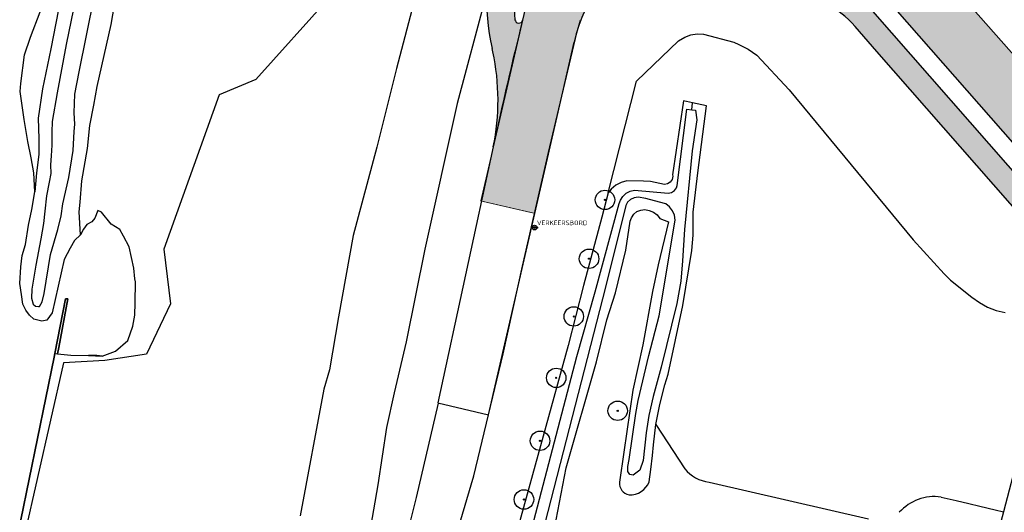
# Model space of a CAD drawing. Header units: metres. Extents: x 102000 to 105000, y 414600 to 420766.
# Tile 48 of 256: x 102816 to 102943, y 416684 to 416747. Entities that reach past the tile are written whole.
import ezdxf

# ---------------------------------------------------------------- set-up
doc = ezdxf.new("R2010")
doc.units = ezdxf.units.M
doc.layers.get('0').update_dxf_attribs({"color": 8})
doc.layers.add('00-Ontwerp DKIV', color=8, linetype='Continuous', lineweight=0)
doc.styles.add('NLCS-ISO', font='NLCS-ISO.ttf')

msp = doc.modelspace()

# ---------------------------------------------------------------- hatches: boundary and pattern name
at = {"ltscale": 0.1}
h = msp.add_hatch(color=256, dxfattribs=at)
edge = h.paths.add_edge_path()
edge.add_arc((102891.502, 416723.822), 0.075, 0, 360)
h = msp.add_hatch(color=256, dxfattribs=at)
edge = h.paths.add_edge_path()
edge.add_arc((102889.455, 416716.246), 0.075, 0, 360)
h = msp.add_hatch(color=256, dxfattribs=at)
edge = h.paths.add_edge_path()
edge.add_arc((102887.49, 416708.812), 0.075, 0, 360)
h = msp.add_hatch(color=256, dxfattribs=at)
edge = h.paths.add_edge_path()
edge.add_arc((102885.238, 416700.909), 0.075, 0, 360)
h = msp.add_hatch(color=256, dxfattribs=at)
edge = h.paths.add_edge_path()
edge.add_arc((102893.139, 416696.671), 0.075, 0, 360)
h = msp.add_hatch(color=256, dxfattribs=at)
edge = h.paths.add_edge_path()
edge.add_arc((102883.154, 416692.804), 0.075, 0, 360)
h = msp.add_hatch(color=256, dxfattribs=at)
edge = h.paths.add_edge_path()
edge.add_arc((102881.084, 416685.244), 0.075, 0, 360)
at = {"layer": '00-Ontwerp DKIV', "transparency": 33554623}
h = msp.add_hatch(color=256, dxfattribs=at)
h.dxf.hatch_style = 1
edge = h.paths.add_edge_path()
edge.add_line((102886.898878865, 416781.553969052), (102904.8372260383, 416850.6371436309))
edge.add_line((102904.8372260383, 416850.6371436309), (102928.1882489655, 416939.1485915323))
edge.add_line((102928.1882489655, 416939.1485915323), (102953.559291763, 417035.8589529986))
edge.add_line((102953.559291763, 417035.8589529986), (102978.8715871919, 417132.5926626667))
edge.add_line((102978.8715871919, 417132.5926626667), (103004.2185386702, 417229.3225914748))
edge.add_line((103004.2185386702, 417229.3225914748), (103029.5324130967, 417326.0664990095))
edge.add_line((103029.5324130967, 417326.0664990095), (103055.6765003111, 417425.9534003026))
edge.add_line((103055.6765003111, 417425.9534003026), (103080.1687211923, 417519.5579864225))
edge.add_line((103080.1687211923, 417519.5579864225), (103105.5634584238, 417616.3363683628))
edge.add_line((103105.5634584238, 417616.3363683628), (103130.8386591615, 417713.0106111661))
edge.add_line((103130.8386591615, 417713.0106111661), (103156.0426636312, 417809.797978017))
edge.add_line((103156.0426636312, 417809.797978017), (103181.4879778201, 417906.511612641))
edge.add_line((103181.4879778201, 417906.511612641), (103206.3788686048, 418001.7165730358))
edge.add_arc((103225.6921204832, 417996.4181123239), 20.02686655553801, 148.2907491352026, 164.6587368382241, ccw=False)
edge.add_arc((103191.64122452, 418017.4582294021), 19.99999999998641, 328.2852425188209, 344.895638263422)
edge.add_line((103210.9502804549, 418012.2466692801), (103219.0200194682, 418043.1025503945))
edge.add_arc((103199.6840406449, 418048.2063847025), 19.9982299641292, 345.2137160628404, 362.3340081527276)
edge.add_arc((103239.6510389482, 418049.8324603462), 20.00183358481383, 165.3297082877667, 182.3256327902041, ccw=False)
edge.add_line((103220.3012811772, 418054.8980522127), (103232.1197067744, 418100.0408471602))
edge.add_line((103232.1197067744, 418100.0408471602), (103242.557587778, 418140.060732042))
edge.add_line((103242.557587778, 418140.060732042), (103250.1617513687, 418168.9670918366))
edge.add_line((103250.1617513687, 418168.9670918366), (103293.8845203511, 418334.4644688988))
edge.add_line((103293.8845203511, 418334.4644688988), (103297.1714545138, 418351.0962431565))
edge.add_arc((103267.4954396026, 418356.9611079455), 30.2499999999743, 348.8207063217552, 407.055072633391)
edge.add_arc((103314.5047993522, 418407.469722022), 38.74999999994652, 204.5182832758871, 227.055072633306, ccw=False)
edge.add_arc((103314.5047993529, 418407.4697220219), 38.75000000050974, 197.2059602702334, 204.518283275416, ccw=False)
edge.add_arc((103314.5047993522, 418407.469722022), 38.74999999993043, 192.7690494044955, 197.2059602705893, ccw=False)
edge.add_arc((103314.5047993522, 418407.4697220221), 38.74999999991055, 184.7464496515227, 192.7690494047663, ccw=False)
edge.add_arc((103314.5047993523, 418407.469722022), 38.75000000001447, 114.5177932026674, 184.7464496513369, ccw=False)
edge.add_arc((103280.4789958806, 418441.3259577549), 17.99999999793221, 4.460114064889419, 5.304683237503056)
edge.add_arc((103280.4789958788, 418441.3259577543), 17.99999999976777, 5.304683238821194, 11.54557780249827)
edge.add_line((103298.1147802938, 418444.9286106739), (103297.8872405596, 418446.0424680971))
edge.add_line((103297.8872405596, 418446.0424680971), (103297.836137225, 418446.2926302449))
edge.add_arc((103314.5047993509, 418407.4697220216), 42.2499999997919, 113.2363245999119, 115.0728297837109)
edge.add_arc((103295.7529792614, 418447.5500381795), 2.000000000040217, 194.9859521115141, 295.07282978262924, ccw=False)
edge.add_line((103293.8210007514, 418447.0328737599), (103291.8958729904, 418454.2246010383))
edge.add_line((103291.8958729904, 418454.2246010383), (103288.5149105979, 418453.3195633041))
edge.add_line((103288.5149105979, 418453.3195633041), (103290.9641595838, 418444.1698688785))
edge.add_arc((103289.0321810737, 418443.652704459), 2.000000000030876, -54.85466768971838, 14.985952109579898, ccw=False)
edge.add_arc((103314.5047993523, 418407.4697220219), 42.25000000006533, 125.1453323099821, 186.053168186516)
edge.add_arc((103314.5047993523, 418407.469722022), 42.24999999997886, 186.0531681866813, 192.9535207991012)
edge.add_arc((103314.5047993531, 418407.4697220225), 42.2500000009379, 192.9535207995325, 197.0227153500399)
edge.add_arc((103314.5047993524, 418407.469722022), 42.25000000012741, 197.0227153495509, 203.2367970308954)
edge.add_arc((103314.5047993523, 418407.469722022), 42.24999999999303, 203.2367970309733, 227.0550726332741)
edge.add_arc((103267.4954396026, 418356.9611079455), 26.75000000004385, -11.179293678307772, 47.055072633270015, ccw=False)
edge.add_line((103293.7378660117, 418351.7748225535), (103290.450931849, 418335.1430482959))
edge.add_line((103290.450931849, 418335.1430482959), (103246.7772206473, 418169.8493640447))
edge.add_line((103246.7772206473, 418169.8493640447), (103239.1728758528, 418140.9516445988))
edge.add_line((103239.1728758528, 418140.9516445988), (103239.1708841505, 418140.944043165))
edge.add_line((103239.1708841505, 418140.944043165), (103228.733003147, 418100.9241582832))
edge.add_line((103228.733003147, 418100.9241582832), (103216.9152725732, 418055.7840207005))
edge.add_arc((103236.2650929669, 418050.7188155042), 20.00179624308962, 165.330825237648, 182.3256407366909)
edge.add_arc((103196.2981320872, 418049.092738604), 19.99822996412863, -14.786283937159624, 2.3340081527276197, ccw=False)
edge.add_line((103215.6341109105, 418043.988904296), (103207.6017382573, 418013.2756404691))
edge.add_arc((103188.2547896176, 418018.3447210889), 19.99999999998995, 328.2852425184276, 345.3180014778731, ccw=False)
edge.add_arc((103222.2818191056, 417997.3170901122), 20.00000000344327, 148.2852424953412, 164.676265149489)
edge.add_line((103202.9928585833, 418002.6025420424), (103178.1024791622, 417907.3995350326))
edge.add_line((103178.1024791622, 417907.3995350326), (103152.6567316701, 417810.6842534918))
edge.add_line((103152.6567316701, 417810.6842534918), (103127.4516154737, 417713.8926174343))
edge.add_line((103127.4516154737, 417713.8926174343), (103102.1772761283, 417617.2216759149))
edge.add_line((103102.1772761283, 417617.2216759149), (103076.7833304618, 417520.4463160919))
edge.add_line((103076.7833304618, 417520.4463160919), (103052.2904913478, 417426.8393705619))
edge.add_line((103052.2904913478, 417426.8393705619), (103026.1464710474, 417326.952724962))
edge.add_line((103026.1464710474, 417326.952724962), (103000.8325316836, 417230.2085692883))
edge.add_line((103000.8325316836, 417230.2085692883), (102975.4858952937, 417133.4798438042))
edge.add_line((102975.4858952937, 417133.4798438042), (102950.1732941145, 417036.7449665))
edge.add_line((102950.1732941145, 417036.7449665), (102924.8035167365, 416940.0394313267))
edge.add_line((102924.8035167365, 416940.0394313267), (102901.6207644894, 416852.182720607))
edge.add_line((102901.6207644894, 416852.182720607), (102877.3339932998, 416758.8099498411))
edge.add_arc((102909.7442984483, 416750.3351566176), 33.50000000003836, 165.3461414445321, 192.0759099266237)
edge.add_line((102876.9856104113, 416743.3267075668), (102877.0845079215, 416742.8644437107))
edge.add_arc((102848.3638739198, 416736.6536477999), 29.38449937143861, -11.76076000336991, 12.202239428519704, ccw=False)
edge.add_line((102877.1315107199, 416730.664334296), (102880.9103880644, 416746.9647080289))
edge.add_arc((102880.4242582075, 416747.0816599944), 0.4999999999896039, 186.3319189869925, 346.472977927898, ccw=False)
edge.add_arc((102909.7442984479, 416750.3351566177), 29.9999999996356, 165.3461414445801, 186.3319189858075, ccw=False)
edge.add_line((102880.7201445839, 416757.9245236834), (102883.4836632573, 416768.4930981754))
edge.add_arc((102888.3210222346, 416767.2282036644), 4.999999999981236, 75.31744895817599, 165.3461414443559, ccw=False)
edge.add_line((102889.5883390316, 416772.0649286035), (102894.4847942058, 416770.7819613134))
edge.add_arc((102892.4570873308, 416763.043201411), 7.999999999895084, 29.131664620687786, 75.31744895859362, ccw=False)
edge.add_line((102899.4451138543, 416766.937746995), (102899.7500679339, 416766.3905644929))
edge.add_line((102899.7500679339, 416766.3905644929), (102902.796542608, 416768.1137832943))
edge.add_line((102902.796542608, 416768.1137832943), (102902.3985883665, 416768.8278370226))
edge.add_arc((102892.7900518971, 416763.4728368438), 10.99999999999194, 29.13166462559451, 75.31744895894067)
edge.add_line((102895.5781488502, 416774.1136317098), (102890.4689210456, 416775.4523496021))
edge.add_arc((102891.7362378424, 416780.2890745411), 4.999999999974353, 165.346141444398, 255.31744895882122, ccw=False)
h = msp.add_hatch(color=256, dxfattribs=at)
h.dxf.hatch_style = 1
edge = h.paths.add_edge_path()
edge.add_line((102915.4730269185, 416843.9896487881), (102939.7393068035, 416935.8894415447))
edge.add_line((102939.7393068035, 416935.8894415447), (102960.311714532, 417014.3081803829))
edge.add_line((102960.311714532, 417014.3081803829), (102960.4356023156, 417014.7804208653))
edge.add_line((102960.4356023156, 417014.7804208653), (102963.6107830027, 417026.3213667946))
edge.add_line((102963.6107830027, 417026.3213667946), (102965.3018439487, 417032.7872752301))
edge.add_line((102965.3018439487, 417032.7872752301), (102990.4259353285, 417129.3460566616))
edge.add_line((102990.4259353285, 417129.3460566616), (103015.7739670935, 417226.0801110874))
edge.add_line((103015.7739670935, 417226.0801110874), (103041.087618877, 417322.8231678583))
edge.add_line((103041.087618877, 417322.8231678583), (103066.4083603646, 417419.5643692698))
edge.add_line((103066.4083603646, 417419.5643692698), (103077.9071431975, 417463.5097224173))
edge.add_line((103077.9071431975, 417463.5097224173), (103078.2463102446, 417464.802275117))
edge.add_line((103078.2463102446, 417464.802275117), (103082.3797755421, 417480.5662495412))
edge.add_line((103082.3797755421, 417480.5662495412), (103083.4146462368, 417484.5581802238))
edge.add_line((103083.4146462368, 417484.5581802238), (103091.2516300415, 417514.5096378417))
edge.add_arc((103097.056216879, 417512.9908318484), 6.000000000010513, 165.2629712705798, 165.3369363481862, ccw=False)
edge.add_line((103091.2535955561, 417514.5171299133), (103097.6461045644, 417538.8838449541))
edge.add_arc((103103.4497881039, 417537.3615909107), 5.999999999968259, 165.2970099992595, 165.302898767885, ccw=False)
edge.add_line((103097.6462610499, 417538.8844414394), (103117.1194880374, 417613.0961865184))
edge.add_line((103117.1194880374, 417613.0961865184), (103142.3976419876, 417709.7817475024))
edge.add_line((103142.3976419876, 417709.7817475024), (103167.5978348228, 417806.5544770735))
edge.add_line((103167.5978348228, 417806.5544770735), (103193.0416634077, 417903.2624651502))
edge.add_line((103193.0416634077, 417903.2624651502), (103194.9182455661, 417910.4401889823))
edge.add_line((103194.9182455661, 417910.4401889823), (103199.374862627, 417927.4862673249))
edge.add_line((103199.374862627, 417927.4862673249), (103218.3362068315, 418000.0113585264))
edge.add_line((103218.3362068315, 418000.0113585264), (103243.6775236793, 418096.8075097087))
edge.add_line((103243.6775236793, 418096.8075097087), (103259.4032006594, 418157.1013358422))
edge.add_line((103259.4032006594, 418157.1013358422), (103260.9260059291, 418159.6523993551))
edge.add_arc((103281.6934232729, 418145.377258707), 25.20050125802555, 138.8322165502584, 145.4960836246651, ccw=False)
edge.add_line((103262.7228598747, 418161.9658990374), (103268.708549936, 418185.1640421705))
edge.add_line((103268.708549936, 418185.1640421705), (103268.7002752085, 418185.1662134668))
edge.add_arc((103273.4027320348, 418188.4667740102), 5.745154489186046, 160.7667093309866, 215.0642502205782, ccw=False)
edge.add_line((103267.9782426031, 418190.3593158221), (103270.3883605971, 418199.7068684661))
edge.add_line((103270.3883605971, 418199.7068684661), (103281.4526083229, 418242.6191401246))
edge.add_line((103281.4526083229, 418242.6191401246), (103281.3073586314, 418242.6565904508))
edge.add_line((103281.3073586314, 418242.6565904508), (103281.5570274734, 418243.6249217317))
edge.add_arc((103296.2272463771, 418239.8424387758), 15.14999999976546, 75.54208316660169, 165.5420831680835, ccw=False)
edge.add_line((103300.0097293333, 418254.5126576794), (103306.8948985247, 418252.7374261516))
edge.add_line((103306.8948985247, 418252.7374261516), (103309.2949044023, 418262.1358556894))
edge.add_line((103309.2949044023, 418262.1358556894), (103302.4315171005, 418263.905471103))
edge.add_arc((103306.214000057, 418278.5756900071), 15.15000000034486, 165.5420831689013, 255.54208316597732, ccw=False)
edge.add_line((103291.5437811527, 418282.3581729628), (103299.8293487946, 418314.4956322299))
edge.add_line((103299.8293487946, 418314.4956322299), (103303.6879277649, 418327.5717761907))
edge.add_line((103303.6879277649, 418327.5717761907), (103317.3076212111, 418369.3732829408))
edge.add_arc((103334.4221133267, 418363.7970692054), 17.99999999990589, 114.5157925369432, 161.9534455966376, ccw=False)
edge.add_arc((103314.5047993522, 418407.469722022), 30.00000000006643, 294.5157925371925, 341.6126726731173)
edge.add_arc((103360.0541979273, 418392.328642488), 17.99999999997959, 105.06183914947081, 161.6126726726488, ccw=False)
edge.add_line((103355.3766924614, 418409.7102690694), (103381.4229634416, 418416.7194850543))
edge.add_arc((103433.3952463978, 418223.5903008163), 200.0000000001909, 102.59566250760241, 105.06183914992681, ccw=False)
edge.add_line((103389.781374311, 418418.7769554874), (103391.4361496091, 418419.1467100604))
edge.add_line((103391.4361496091, 418419.1467100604), (103390.2500535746, 418423.5840753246))
edge.add_line((103390.2500535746, 418423.5840753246), (103390.1255458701, 418423.5539371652))
edge.add_line((103390.1255458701, 418423.5539371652), (103387.7023082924, 418422.9392229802))
edge.add_line((103387.7023082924, 418422.9392229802), (103385.2839705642, 418422.3054866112))
edge.add_line((103385.2839705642, 418422.3054866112), (103381.5510965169, 418421.3058653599))
edge.add_line((103381.5510965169, 418421.3058653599), (103380.4545117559, 418421.0107674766))
edge.add_line((103380.4545117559, 418421.0107674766), (103375.62628215, 418419.7114604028))
edge.add_line((103375.62628215, 418419.7114604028), (103370.798052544, 418418.4121533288))
edge.add_line((103370.798052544, 418418.4121533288), (103365.9698229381, 418417.112846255))
edge.add_line((103365.9698229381, 418417.112846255), (103361.1415933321, 418415.8135391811))
edge.add_line((103361.1415933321, 418415.8135391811), (103356.3133637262, 418414.5142321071))
edge.add_line((103356.3133637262, 418414.5142321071), (103354.8849404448, 418414.1298343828))
edge.add_line((103354.8849404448, 418414.1298343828), (103353.9019217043, 418413.8652978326))
edge.add_line((103353.9019217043, 418413.8652978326), (103351.2672686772, 418413.1562960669))
edge.add_arc((103356.6451006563, 418393.172253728), 20.69499999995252, 105.0618391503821, 124.6375654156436)
edge.add_arc((103314.5047993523, 418407.469722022), 30.50000000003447, 5.134617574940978, 24.81514848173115)
edge.add_arc((103343.8759005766, 418440.8964336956), 20.69499999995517, 265.323461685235, 284.9851210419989)
edge.add_line((103349.2269694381, 418420.9052084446), (103388.1791667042, 418431.3315773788))
edge.add_line((103388.1791667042, 418431.3315773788), (103387.998405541, 418432.0078323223))
edge.add_line((103387.998405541, 418432.0078323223), (103387.0106692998, 418435.7031034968))
edge.add_line((103387.0106692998, 418435.7031034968), (103375.1512072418, 418432.5284865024))
edge.add_line((103375.1512072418, 418432.5284865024), (103360.1861660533, 418428.5225481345))
edge.add_line((103360.1861660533, 418428.5225481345), (103350.9456060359, 418426.0489756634))
edge.add_arc((103346.2911262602, 418443.4367822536), 17.99999999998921, 228.5309681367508, 284.98595210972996, ccw=False)
edge.add_arc((103314.5047993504, 418407.4697220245), 29.99999999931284, 48.53096813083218, 49.3188477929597)
edge.add_line((103334.0602686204, 418430.2201862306), (103334.0602341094, 418430.2202158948))
edge.add_arc((103314.504799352, 418407.469722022), 30.00000000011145, 49.31893471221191, 74.12155009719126)
edge.add_arc((103327.6374778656, 418453.6382476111), 17.99999999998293, 202.3981603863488, 254.1215500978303, ccw=False)
edge.add_arc((103295.0518336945, 418492.5840102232), 48.49999999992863, 284.98595210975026, 289.1919478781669, ccw=False)
edge.add_line((103307.5930708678, 418445.7335313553), (103305.9327877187, 418445.2890960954))
edge.add_line((103305.9327877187, 418445.2890960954), (103308.0671914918, 418437.3205543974))
edge.add_line((103308.0671914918, 418437.3205543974), (103308.2063312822, 418436.8010925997))
edge.add_arc((103314.504799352, 418407.469722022), 29.9999999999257, 102.1193597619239, 107.8513278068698)
edge.add_line((103305.3083552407, 418436.0253767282), (103305.1693448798, 418436.5443553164))
edge.add_line((103305.1693448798, 418436.5443553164), (103303.042261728, 418444.4855663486))
edge.add_arc((103314.504799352, 418407.469722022), 38.74999999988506, 107.2059602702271, 114.5177932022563)
edge.add_arc((103280.4789958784, 418441.3259577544), 18.00000000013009, -44.85687678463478, 4.46011406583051, ccw=False)
edge.add_arc((103314.5047993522, 418407.4697220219), 29.99999999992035, 135.1431232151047, 164.1211196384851)
edge.add_arc((103268.3363724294, 418420.6027473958), 17.99999999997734, 294.80412878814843, 344.1211196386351, ccw=False)
edge.add_arc((103314.5047993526, 418407.4697220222), 38.75000000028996, 184.7464496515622, 192.7690494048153)
edge.add_line((103276.7131298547, 418398.9051311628), (103284.6539669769, 418401.0321141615))
edge.add_line((103284.6539669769, 418401.0321141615), (103285.1734287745, 418401.1712539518))
edge.add_arc((103314.5047993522, 418407.469722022), 29.99999999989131, 192.119359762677, 197.8513278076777)
edge.add_line((103285.9491446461, 418398.2732779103), (103285.4301660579, 418398.1342675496))
edge.add_line((103285.4301660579, 418398.1342675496), (103277.4889550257, 418396.0071843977))
edge.add_arc((103314.5047993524, 418407.4697220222), 38.75000000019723, 197.2059602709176, 204.5182832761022)
edge.add_arc((103280.6488546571, 418373.4436289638), 18.00000000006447, 45.14361328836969, 94.46060413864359, ccw=False)
edge.add_arc((103314.5047993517, 418407.469722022), 29.99999999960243, 225.1436132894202, 232.7333586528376)
edge.add_arc((103285.4395917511, 418369.2700661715), 18.0000000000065, -11.179293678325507, 52.73335865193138, ccw=False)
edge.add_line((103303.0980469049, 418365.7802292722), (103293.9949880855, 418321.3856626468))
edge.add_line((103293.9949880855, 418321.3856626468), (103292.7105368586, 418316.3223872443))
edge.add_line((103292.7105368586, 418316.3223872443), (103263.1258759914, 418201.579384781))
edge.add_line((103263.1258759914, 418201.579384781), (103252.1433331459, 418158.9840024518))
edge.add_line((103252.1433331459, 418158.9840024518), (103236.4203016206, 418098.700319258))
edge.add_line((103236.4203016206, 418098.700319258), (103218.9321245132, 418031.9007910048))
edge.add_line((103218.9321245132, 418031.9007910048), (103215.8259673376, 418020.0362134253))
edge.add_line((103215.8259673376, 418020.0362134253), (103211.0813130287, 418001.9130741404))
edge.add_line((103211.0813130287, 418001.9130741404), (103185.7870234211, 417905.1651559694))
edge.add_line((103185.7870234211, 417905.1651559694), (103185.3279327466, 417903.4202245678))
edge.add_line((103185.3279327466, 417903.4202245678), (103181.7657652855, 417889.8809866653))
edge.add_line((103181.7657652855, 417889.8809866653), (103160.3422663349, 417808.4536388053))
edge.add_line((103160.3422663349, 417808.4536388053), (103135.1396912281, 417711.6717609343))
edge.add_line((103135.1396912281, 417711.6717609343), (103109.8633830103, 417614.9932737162))
edge.add_line((103109.8633830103, 417614.9932737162), (103084.4676280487, 417518.2110061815))
edge.add_line((103084.4676280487, 417518.2110061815), (103061.2836892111, 417429.6064198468))
edge.add_line((103061.2836892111, 417429.6064198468), (103058.9746999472, 417420.7830839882))
edge.add_line((103058.9746999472, 417420.7830839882), (103033.8320287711, 417324.7222234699))
edge.add_line((103033.8320287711, 417324.7222234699), (103008.5182378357, 417227.978634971))
edge.add_line((103008.5182378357, 417227.978634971), (102983.1708812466, 417131.247159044))
edge.add_line((102983.1708812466, 417131.247159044), (102957.858978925, 417034.5149506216))
edge.add_line((102957.858978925, 417034.5149506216), (102932.4863091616, 416937.798383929))
edge.add_line((102932.4863091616, 416937.798383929), (102909.899229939, 416852.2562286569))
edge.add_line((102909.899229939, 416852.2562286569), (102908.2185107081, 416845.89098134))
edge.add_line((102908.2185107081, 416845.89098134), (102907.1957803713, 416842.0163484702))
edge.add_arc((103006.7857043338, 416815.732379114), 102.9999999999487, 165.2155017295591, 197.4258415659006)
edge.add_arc((102894.201272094, 416780.3947841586), 15.00000000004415, -55.01635506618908, 17.42584156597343, ccw=False)
edge.add_line((102902.8014108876, 416768.1050480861), (102899.7549362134, 416766.3818292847))
edge.add_line((102899.7549362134, 416766.3818292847), (102891.7131759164, 416762.235690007))
edge.add_arc((102900.8782716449, 416744.4592724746), 19.99999999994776, 117.274549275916, 166.4729779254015)
edge.add_line((102881.4330773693, 416749.1373510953), (102880.9096269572, 416746.9642504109))
edge.add_line((102880.9096269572, 416746.9642504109), (102875.523291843, 416723.6898541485))
edge.add_line((102875.523291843, 416723.6898541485), (102882.440089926, 416722.0949359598))
edge.add_arc((100763.6003904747, 417222.2756049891), 2177.076565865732, 346.7177185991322, 347.3129618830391)
edge.add_arc((102907.0377254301, 416739.7595010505), 20.00000000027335, 117.2712452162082, 167.3656618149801, ccw=False)
edge.add_line((102897.8736548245, 416757.5364470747), (102903.1645506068, 416760.2639201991))
edge.add_line((102903.1645506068, 416760.2639201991), (102906.4042517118, 416761.6404306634))
edge.add_arc((102910.6817078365, 416747.2632484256), 14.99999999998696, 35.467908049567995, 106.56863645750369, ccw=False)
edge.add_arc((103006.7857043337, 416815.7323791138), 102.9999999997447, 215.4679080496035, 221.1805622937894)
edge.add_line((102929.2639566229, 416747.9136602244), (102949.4128328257, 416724.8825966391))
edge.add_line((102949.4128328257, 416724.8825966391), (102951.9387284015, 416733.5423231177))
edge.add_line((102951.9387284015, 416733.5423231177), (102937.8410306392, 416749.5300893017))
edge.add_arc((103015.0597670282, 416817.693618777), 103.0000000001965, 165.2085629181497, 221.435907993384, ccw=False)
edge = h.paths.add_edge_path(flags=16)
edge.add_arc((103314.5047993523, 418407.469722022), 24.5, 0, 180)
edge.add_arc((103314.5047993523, 418407.469722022), 24.5, 180, 360)
edge = h.paths.add_edge_path(flags=16)
edge.add_arc((103314.5047993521, 418407.4697220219), 29.99999999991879, 263.8986836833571, 269.7468481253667)
edge.add_line((103314.3722497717, 418377.4700148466), (103314.230523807, 418376.9264231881))
edge.add_line((103314.230523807, 418376.9264231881), (103311.8343337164, 418367.7358070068))
edge.add_line((103311.8343337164, 418367.7358070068), (103309.2774526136, 418357.928858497))
edge.add_arc((103307.8259741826, 418358.3072899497), 1.500000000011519, 165.387075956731, 345.3870759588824, ccw=False)
edge.add_line((103306.3744957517, 418358.6857214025), (103308.9313768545, 418368.4926699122))
edge.add_line((103308.9313768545, 418368.4926699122), (103311.180529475, 418377.1193220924))
edge.add_line((103311.180529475, 418377.1193220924), (103311.3161918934, 418377.6396569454))
h = msp.add_hatch(color=256, dxfattribs=at)
h.dxf.hatch_style = 1
edge = h.paths.add_edge_path()
edge.add_line((102945.4608586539, 416721.2173834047), (102926.4841986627, 416742.916433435))
edge.add_line((102926.4841986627, 416742.916433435), (102923.6682958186, 416746.1363054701))
edge.add_arc((102913.5061878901, 416737.2491483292), 13.49999998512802, 41.17095377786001, 62.47193479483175)
edge.add_line((102919.7456589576, 416749.2207397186), (102907.9552091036, 416755.3874475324))
edge.add_arc((102913.7339030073, 416765.2299392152), 11.4134984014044, 212.3881365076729, 239.5820817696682, ccw=False)
edge.add_arc((102914.2449494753, 416765.5351162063), 12.00852526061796, 205.4015842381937, 212.3116067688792, ccw=False)
edge.add_line((102903.397367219, 416760.3839378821), (102903.7107379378, 416760.545481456))
edge.add_arc((102910.6648291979, 416747.2548601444), 15.00000000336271, 107.4717634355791, 117.6200474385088, ccw=False)
edge.add_line((102906.1612929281, 416761.5628355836), (102906.6292180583, 416760.7232323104))
edge.add_arc((102913.7339030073, 416765.2299392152), 8.413498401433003, 212.3881365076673, 239.5820817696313)
edge.add_line((102909.4741195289, 416757.9745136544), (102921.1322080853, 416751.8810933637))
edge.add_arc((102913.5061878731, 416737.2491483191), 16.50000000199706, 41.17095374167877, 62.471934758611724, ccw=False)
edge.add_line((102925.9265420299, 416748.1112292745), (102946.1495027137, 416724.9870843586))
edge.add_line((102946.1495027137, 416724.9870843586), (102945.4608586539, 416721.2173834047))

# ---------------------------------------------------------------- linework, layer by layer
for p, q in [((102872.421, 416770.372), (102864.692, 416740.721)), ((102827.994, 416746.396), (102831.365, 416765.84)), ((102825.215, 416758.178), (102822.202, 416743.85)), ((102968.7422952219, 416714.3772262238), (102934.4438064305, 416753.3832111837)), ((102822.059, 416752.523), (102820.251, 416743.288)), ((102823.874, 416740.294), (102825.933, 416750.532)), ((102856.833, 416750.752), (102846.597, 416739.341)), ((102876.2443060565, 416750.3125789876), (102872.501, 416736.217)), ((102881.4330773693, 416749.1373510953), (102880.9103880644, 416746.9647080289)), ((102817.637, 416744.793), (102818.86, 416748.053)), ((102925.9265420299, 416748.1112292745), (102965.6176416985, 416702.7260477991)), ((102928.7726853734, 416748.4752191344), (102947.388997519, 416727.193997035)), ((102826.194, 416738.424), (102827.994, 416746.396)), ((102880.9103880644, 416746.9647080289), (102877.1315107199, 416730.6643342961)), ((102887.899, 416745.347), (102888.359, 416746.979)), ((102884.231, 416729.937), (102887.899, 416745.347)), ((102902.526, 416745.065), (102903.339, 416745.191)), ((102903.339, 416745.191), (102904.161, 416745.157)), ((102904.161, 416745.157), (102908.082, 416744.116)), ((102926.4841986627, 416742.916433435), (102923.6682958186, 416746.1363054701)), ((102816.861, 416742.478), (102817.637, 416744.793)), ((102886.0887627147, 416737.7418413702), (102887.5220084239, 416744.1340627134)), ((102895.556, 416739.114), (102900.968, 416744.299)), ((102900.968, 416744.299), (102901.753, 416744.785)), ((102901.753, 416744.785), (102902.526, 416745.065)), ((102908.082, 416744.116), (102908.732, 416743.848)), ((102820.251, 416743.288), (102819.173, 416738.11)), ((102822.202, 416743.85), (102821.039, 416737.594)), ((102877.0845079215, 416742.8644437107), (102876.9856104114, 416743.3267075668)), ((102908.732, 416743.848), (102909.918, 416743.224)), ((102909.918, 416743.224), (102911.022, 416742.465)), ((102964.6823166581, 416699.2384166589), (102926.4841986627, 416742.916433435)), ((102816.373, 416738.816), (102816.861, 416742.478)), ((102911.022, 416742.465), (102915.169, 416737.978)), ((102823.328, 416737.434), (102823.874, 416740.294)), ((102864.692, 416740.721), (102862.175, 416730.608)), ((102816.304, 416737.779), (102816.373, 416738.816)), ((102846.597, 416739.341), (102841.899, 416737.328)), ((102891.897, 416724.735), (102895.556, 416739.114)), ((102816.823, 416734.192), (102816.304, 416737.779)), ((102819.173, 416738.11), (102818.63, 416734.341)), ((102821.039, 416737.594), (102820.41, 416733.901)), ((102825.773, 416736.019), (102826.194, 416738.424)), ((102876.5284990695, 416696.1494996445), (102886.0887627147, 416737.7418413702)), ((102915.169, 416737.978), (102931.126, 416718.666)), ((102823.244, 416735.035), (102823.328, 416737.434)), ((102841.899, 416737.328), (102834.785, 416717.467)), ((102901.588, 416736.584), (102900.204, 416727.062)), ((102902.776, 416736.328), (102901.588, 416736.584)), ((102902.672, 416735.42), (102902.776, 416736.328)), ((102904.562, 416735.944), (102902.776, 416736.328)), ((102823.321, 416733.583), (102823.244, 416735.035)), ((102825.281, 416733.4), (102825.773, 416736.019)), ((102872.501, 416736.217), (102868.336, 416717.477)), ((102900.793, 416725.689), (102902.029, 416735.51)), ((102902.029, 416735.51), (102902.672, 416735.42)), ((102902.672, 416735.42), (102903.13, 416735.356)), ((102903.13, 416735.356), (102903.303, 416734.134)), ((102903.45, 416727.285), (102904.562, 416735.944)), ((102817.266, 416731.337), (102816.823, 416734.192)), ((102818.63, 416734.341), (102818.693, 416731.669)), ((102820.41, 416733.901), (102820.393, 416732.556)), ((102903.303, 416734.134), (102902.719, 416730.117)), ((102820.393, 416732.556), (102820.386, 416730.866)), ((102823.114, 416730.169), (102823.238, 416732.624)), ((102823.238, 416732.624), (102823.321, 416733.583)), ((102824.971, 416730.441), (102825.281, 416733.4)), ((102817.728, 416729.231), (102817.266, 416731.337)), ((102818.693, 416731.669), (102818.716, 416729.661)), ((102820.386, 416730.866), (102820.273, 416729.505)), ((102822.542, 416726.717), (102823.114, 416730.169)), ((102824.226, 416726.263), (102824.971, 416730.441)), ((102862.175, 416730.608), (102859.115, 416719.218)), ((102877.1315107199, 416730.6643342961), (102870.0165485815, 416697.6715453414)), ((102880.889, 416715.303), (102884.231, 416729.937)), ((102902.719, 416730.117), (102901.749, 416719.997)), ((102818.061, 416727.301), (102817.728, 416729.231)), ((102818.716, 416729.661), (102818.404, 416727.297)), ((102820.273, 416729.505), (102820.223, 416728.354)), ((102820.223, 416728.354), (102820.241, 416727.239)), ((102818.187, 416724.839), (102818.061, 416727.301)), ((102818.404, 416727.297), (102818.187, 416724.839)), ((102820.241, 416727.239), (102820.018, 416726.083)), ((102821.788, 416723.308), (102822.542, 416726.717)), ((102823.999, 416723.542), (102824.226, 416726.263)), ((102894.306, 416726.256), (102893.569, 416726.053)), ((102896.449, 416726.246), (102894.306, 416726.256)), ((102897.342, 416726.182), (102896.449, 416726.246)), ((102899.156, 416725.786), (102897.342, 416726.182)), ((102900.136, 416726.456), (102899.905, 416726.11)), ((102900.22, 416726.864), (102900.136, 416726.456)), ((102900.204, 416727.062), (102900.22, 416726.864)), ((102902.861, 416722.255), (102903.45, 416727.285)), ((102820.018, 416726.083), (102819.694, 416724.363)), ((102892.298, 416725.217), (102891.897, 416724.735)), ((102892.889, 416725.702), (102892.298, 416725.217)), ((102893.569, 416726.053), (102892.889, 416725.702)), ((102894.217, 416724.676), (102894.738, 416724.943)), ((102894.738, 416724.943), (102895.312, 416725.06)), ((102895.312, 416725.06), (102899.627, 416724.682)), ((102899.562, 416725.876), (102899.156, 416725.786)), ((102899.905, 416726.11), (102899.562, 416725.876)), ((102900.062, 416724.784), (102900.433, 416725.031)), ((102900.433, 416725.031), (102900.694, 416725.392)), ((102900.694, 416725.392), (102900.793, 416725.689)), ((102817.781, 416722.583), (102818.187, 416724.839)), ((102819.694, 416724.363), (102819.487, 416722.39)), ((102891.897, 416724.735), (102891.099, 416721.597)), ((102893.34, 416723.343), (102893.479, 416723.778)), ((102893.479, 416723.778), (102893.786, 416724.277)), ((102893.786, 416724.277), (102894.217, 416724.676)), ((102894.794, 416723.866), (102894.411, 416723.508)), ((102895.266, 416724.091), (102894.794, 416723.866)), ((102895.785, 416724.165), (102895.266, 416724.091)), ((102896.766, 416724.011), (102895.785, 416724.165)), ((102899.175, 416723.374), (102896.766, 416724.011)), ((102899.627, 416724.682), (102900.062, 416724.784)), ((102817.382, 416720.577), (102817.781, 416722.583)), ((102819.487, 416722.39), (102819.319, 416720.771)), ((102821.555, 416721.778), (102821.788, 416723.308)), ((102823.87, 416722.277), (102823.999, 416723.542)), ((102826.304, 416722.471), (102825.892, 416721.487)), ((102826.757, 416722.245), (102826.304, 416722.471)), ((102890.251, 416711.982), (102893.34, 416723.343)), ((102894.172, 416723.1), (102891.563, 416712.572)), ((102894.411, 416723.508), (102894.172, 416723.1)), ((102895.615, 416722.312), (102896.112, 416722.517)), ((102896.112, 416722.517), (102896.648, 416722.569)), ((102896.648, 416722.569), (102897.176, 416722.461)), ((102897.176, 416722.461), (102897.746, 416722.234)), ((102899.325, 416723.293), (102899.175, 416723.374)), ((102899.819, 416722.911), (102899.325, 416723.293)), ((102900.2, 416722.417), (102899.819, 416722.911)), ((102900.444, 416721.842), (102900.2, 416722.417)), ((102821.162, 416720.021), (102821.555, 416721.778)), ((102824.061, 416719.317), (102823.87, 416722.277)), ((102825.892, 416721.487), (102825.526, 416720.981)), ((102828.014, 416720.715), (102826.757, 416722.245)), ((102891.099, 416721.597), (102888.736, 416712.794)), ((102894.175, 416717.353), (102894.758, 416721.073)), ((102894.758, 416721.073), (102894.901, 416721.521)), ((102894.901, 416721.521), (102895.199, 416721.97)), ((102895.199, 416721.97), (102895.615, 416722.312)), ((102897.746, 416722.234), (102898.2, 416721.878)), ((102898.2, 416721.878), (102898.541, 416721.412)), ((102898.483, 416708.876), (102900.534, 416721.224)), ((102898.541, 416721.412), (102899.67, 416720.99)), ((102900.534, 416721.224), (102900.444, 416721.842)), ((102902.847, 416719.277), (102902.861, 416722.255)), ((102816.969, 416718.072), (102817.382, 416720.577)), ((102819.319, 416720.771), (102818.94, 416718.793)), ((102820.182, 416716.772), (102821.162, 416720.021)), ((102824.449, 416720.064), (102824.061, 416719.317)), ((102824.865, 416720.637), (102824.449, 416720.064)), ((102825.526, 416720.981), (102824.865, 416720.637)), ((102829.104, 416720.014), (102828.014, 416720.715)), ((102829.599, 416719.156), (102829.104, 416720.014)), ((102881.9984818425, 416720.2643445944), (102882.8984814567, 416720.26351332)), ((102899.67, 416720.99), (102898.334, 416715.458)), ((102901.749, 416719.997), (102901.492, 416715.978)), ((102818.94, 416718.793), (102818.331, 416715.409)), ((102823.281, 416718.596), (102822.722, 416717.613)), ((102824.061, 416719.317), (102823.281, 416718.596)), ((102830.331, 416717.791), (102829.599, 416719.156)), ((102859.115, 416719.218), (102857.221, 416708.746)), ((102902.66, 416717.313), (102902.847, 416719.277)), ((102931.126, 416718.666), (102935.124, 416714.299)), ((102816.566, 416716.661), (102816.969, 416718.072)), ((102822.722, 416717.613), (102821.97, 416716.151)), ((102830.91, 416715.01), (102830.331, 416717.791)), ((102834.785, 416717.467), (102835.629, 416710.439)), ((102868.336, 416717.477), (102865.952, 416705.549)), ((102892.87, 416711.851), (102894.175, 416717.353)), ((102901.525, 416710.231), (102902.66, 416717.313)), ((102816.373, 416715.187), (102816.566, 416716.661)), ((102819.405, 416711.769), (102820.182, 416716.772)), ((102821.97, 416716.151), (102820.422, 416709.277)), ((102816.24, 416713.077), (102816.373, 416715.187)), ((102818.331, 416715.409), (102817.817, 416712.34)), ((102831.046, 416713.642), (102830.91, 416715.01)), ((102878.427, 416704.012), (102880.889, 416715.303)), ((102898.334, 416715.458), (102897.634, 416712.037)), ((102901.492, 416715.978), (102901.272, 416713.359)), ((102831.122, 416713.258), (102831.046, 416713.642)), ((102935.124, 416714.299), (102935.924, 416713.491)), ((102935.924, 416713.491), (102938.683, 416711.304)), ((102816.49, 416711.63), (102816.24, 416713.077)), ((102817.817, 416712.34), (102817.747, 416711.161)), ((102831.074, 416710.561), (102831.122, 416713.258)), ((102891.563, 416712.572), (102882.587, 416677.545)), ((102888.736, 416712.794), (102886.761, 416705.091)), ((102901.272, 416713.359), (102900.723, 416710.473)), ((102816.649, 416710.416), (102816.49, 416711.63)), ((102817.747, 416711.161), (102817.976, 416710.405)), ((102819.146, 416710.681), (102819.405, 416711.769)), ((102820.76, 416704.058), (102822.141, 416711.1)), ((102822.141, 416711.1), (102820.76, 416704.058)), ((102822.443, 416711.098), (102821.266, 416704.83)), ((102821.266, 416704.83), (102822.443, 416711.098)), ((102822.141, 416711.1), (102822.443, 416711.098)), ((102822.443, 416711.098), (102822.141, 416711.1)), ((102887.894, 416703.663), (102890.251, 416711.982)), ((102891.752, 416708.372), (102892.87, 416711.851)), ((102897.634, 416712.037), (102896.377, 416705.16)), ((102938.683, 416711.304), (102939.647, 416710.595)), ((102817.032, 416709.637), (102816.649, 416710.416)), ((102817.976, 416710.405), (102818.267, 416710.157)), ((102818.267, 416710.157), (102818.678, 416710.079)), ((102818.678, 416710.079), (102818.803, 416710.076)), ((102818.803, 416710.076), (102819.146, 416710.681)), ((102831.05, 416708.973), (102831.074, 416710.561)), ((102835.629, 416710.439), (102832.536, 416703.973)), ((102900.723, 416710.473), (102898.731, 416702.303)), ((102899.625, 416701.381), (102901.525, 416710.231)), ((102939.647, 416710.595), (102940.697, 416710.021)), ((102940.697, 416710.021), (102941.815, 416709.592)), ((102817.494, 416708.971), (102817.032, 416709.637)), ((102818.076, 416708.476), (102817.494, 416708.971)), ((102819.068, 416708.199), (102818.076, 416708.476)), ((102820.422, 416709.277), (102819.743, 416708.316)), ((102830.77, 416707.572), (102831.05, 416708.973)), ((102857.221, 416708.746), (102856.072, 416701.937)), ((102897.152, 416703.791), (102898.483, 416708.876)), ((102941.815, 416709.592), (102942.979, 416709.316)), ((102819.743, 416708.316), (102819.068, 416708.199)), ((102830.132, 416705.736), (102830.77, 416707.572)), ((102890.425, 416702.981), (102891.752, 416708.372)), ((102821.266, 416704.83), (102821.11, 416703.999)), ((102821.11, 416703.999), (102821.266, 416704.83)), ((102828.547, 416704.328), (102830.132, 416705.736)), ((102865.952, 416705.549), (102864.38, 416698.967)), ((102886.761, 416705.091), (102880.351, 416681.711)), ((102896.377, 416705.16), (102895.072, 416699.322)), ((102816.371, 416682.633), (102820.667, 416703.586)), ((102820.667, 416703.586), (102816.371, 416682.633)), ((102820.667, 416703.586), (102820.76, 416704.058)), ((102820.76, 416704.058), (102820.667, 416703.586)), ((102820.76, 416704.058), (102821.11, 416703.999)), ((102821.11, 416703.999), (102822.818, 416703.843)), ((102822.818, 416703.843), (102825.087, 416703.802)), ((102825.087, 416703.802), (102826.837, 416703.704)), ((102826.148, 416703.77), (102825.087, 416703.802)), ((102826.837, 416703.704), (102826.148, 416703.77)), ((102826.837, 416703.704), (102828.547, 416704.328)), ((102832.536, 416703.973), (102827.195, 416703.13)), ((102874.63, 416688.287), (102878.427, 416704.012)), ((102878.992, 416669.711), (102887.894, 416703.663)), ((102895.787, 416697.983), (102897.152, 416703.791)), ((102821.854, 416702.849), (102816.258, 416678.048)), ((102827.195, 416703.13), (102821.854, 416702.849)), ((102886.507, 416689.31), (102890.425, 416702.981)), ((102898.731, 416702.303), (102897.722, 416698.491)), ((102856.072, 416701.937), (102855.33, 416699.465)), ((102899.201, 416700), (102899.625, 416701.381)), ((102898.551, 416697.46), (102899.201, 416700)), ((102855.33, 416699.465), (102852.307, 416683.145)), ((102864.38, 416698.967), (102863.402, 416694.5)), ((102895.072, 416699.322), (102893.947, 416691.341)), ((102897.722, 416698.491), (102897.158, 416696.079)), ((102870.0615580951, 416697.6610252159), (102867.22, 416685.511)), ((102870.0165485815, 416697.6715453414), (102876.5284990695, 416696.1494996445)), ((102895.461, 416696.315), (102895.787, 416697.983)), ((102898.058, 416694.885), (102898.551, 416697.46)), ((102894.633, 416690.389), (102895.461, 416696.315)), ((102897.158, 416696.079), (102896.803, 416693.815)), ((102863.402, 416694.5), (102862.277, 416687.114)), ((102897.723, 416692.285), (102898.058, 416694.885)), ((102898.058, 416694.885), (102901.77, 416689.202)), ((102896.803, 416693.815), (102896.4, 416690.276)), ((102897.609, 416690.898), (102897.723, 416692.285)), ((102893.947, 416691.341), (102893.362, 416687.463)), ((102897.39, 416689.118), (102897.609, 416690.898)), ((102944.684, 416691.018), (102942.733, 416683.655)), ((102894.43, 416689.483), (102894.633, 416690.389)), ((102894.43, 416688.85), (102894.43, 416689.483)), ((102896.4, 416690.276), (102895.979, 416689.038)), ((102872.641, 416681.466), (102874.63, 416688.287)), ((102884.995, 416681.507), (102886.507, 416689.31)), ((102894.712, 416688.474), (102894.43, 416688.85)), ((102895.111, 416688.381), (102894.712, 416688.474)), ((102895.979, 416689.038), (102895.111, 416688.381)), ((102897.194, 416687.528), (102897.39, 416689.118)), ((102862.277, 416687.114), (102860.559, 416677.019)), ((102904.889, 416687.483), (102925.379, 416682.762)), ((102867.22, 416685.511), (102862.325, 416665.973)), ((102934.725, 416685.564), (102936.686, 416685.096)), ((102936.686, 416685.096), (102938.276, 416684.717)), ((102938.276, 416684.717), (102939.689, 416684.38)), ((102939.689, 416684.38), (102941.669, 416683.909)), ((102941.669, 416683.909), (102942.733, 416683.655)), ((102942.733, 416683.655), (102942.008, 416680.92))]:
    msp.add_line(p, q)
for centre, radius in [((102891.502, 416723.822), 1.25), ((102891.502, 416723.822), 0.02249999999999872), ((102882.4484816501, 416720.2639289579), 0.299999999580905), ((102882.4484816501, 416720.2639289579), 0.1118129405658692), ((102889.455, 416716.246), 1.25), ((102889.455, 416716.246), 0.02249999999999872), ((102887.49, 416708.812), 1.25), ((102887.49, 416708.812), 0.02249999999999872), ((102885.238, 416700.909), 1.25), ((102885.238, 416700.909), 0.02249999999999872), ((102893.139, 416696.671), 1.25), ((102893.139, 416696.671), 0.02249999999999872), ((102883.154, 416692.804), 1.25), ((102883.154, 416692.804), 0.02249999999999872), ((102881.084, 416685.244), 1.25), ((102881.084, 416685.244), 0.02249999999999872)]:
    msp.add_circle(centre, radius)
at = {"ltscale": 0.1}
for centre in [(102891.502, 416723.822), (102889.455, 416716.246), (102887.49, 416708.812), (102885.238, 416700.909), (102893.139, 416696.671), (102883.154, 416692.804), (102881.084, 416685.244)]:
    msp.add_circle(centre, 0.075, dxfattribs=at)
for centre, radius, start, end in [((102909.7442984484, 416750.3351566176), 33.50000000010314, 165.3461414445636, 192.0759099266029), ((102909.7442984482, 416750.3351566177), 29.99999999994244, 165.3461414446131, 186.3319189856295), ((102907.0377254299, 416739.7595010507), 19.99999999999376, 117.2712452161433, 167.3656618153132), ((102913.5061878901, 416737.2491483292), 13.49999998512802, 41.17095377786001, 62.47193479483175), ((103411.6422852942, 416615.338168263), 546.8106552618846, 166.0711465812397, 167.824493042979), ((102880.4242582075, 416747.0816599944), 0.5000000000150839, 186.3319189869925, 346.4729779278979), ((102848.3638739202, 416736.6536477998), 29.38449937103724, 348.2392399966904, 12.20223942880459), ((102905.4548494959, 416692.1987914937), 4.749618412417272, 219.120553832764, 263.1577713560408), ((102894.8795452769, 416687.3391456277), 1.52259107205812, 175.3341495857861, 259.3057081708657), ((102894.6989583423, 416688.5296653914), 2.688599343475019, 267.8266810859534, 338.126395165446), ((102933.8650722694, 416679.6083688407), 6.017392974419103, 81.78390161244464, 138.5332248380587)]:
    msp.add_arc(centre, radius, start, end)
at = {"layer": '00-Ontwerp DKIV', "transparency": 33554623, "const_width": 0.1}
msp.add_lwpolyline([(102945.4608586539, 416721.2173834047), (102926.4841986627, 416742.916433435), (102923.6682958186, 416746.1363054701, 0.09321161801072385), (102919.7456589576, 416749.2207397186), (102907.9552091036, 416755.3874475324, -0.1192159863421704), (102904.095901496, 416759.1162764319, -0.0301598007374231), (102903.397367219, 416760.3839378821), (102903.7107379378, 416760.545481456, -0.04430920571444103), (102906.1612929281, 416761.5628355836), (102906.6292180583, 416760.7232323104, 0.1192159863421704), (102909.4741195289, 416757.9745136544), (102921.1322080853, 416751.8810933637, -0.09321161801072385), (102925.9265420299, 416748.1112292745), (102946.1495027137, 416724.9870843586)], format="xyb", close=True, dxfattribs=at)
at = {"layer": '00-Ontwerp DKIV', "transparency": 33554687}
msp.add_lwpolyline([(102877.3339932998, 416758.8099498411, 0.1, 0.1, 0.1171623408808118), (102876.9856104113, 416743.3267075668, 0.1, 0.1, 0), (102877.0845079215, 416742.8644437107, 0.1, 0.1, -0.1049410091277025), (102877.1315107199, 416730.664334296, 0.1, 0.1, 0), (102880.9103880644, 416746.9647080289, 0.1, 0.1, -0.8401490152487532), (102879.9273083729, 416747.0265159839, 0.1, 0.1, -0.09182451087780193), (102880.7201445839, 416757.9245236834, 0.1, 0.1, 0)], format="xyseb", dxfattribs=at)
at = {"layer": '00-Ontwerp DKIV', "transparency": 33554687, "const_width": 0.1}
for points in [[(102881.4330773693, 416749.1373510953), (102880.9096269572, 416746.9642504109), (102875.523291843, 416723.6898541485), (102882.440089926, 416722.0949359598, 0.00259724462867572), (102887.5220084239, 416744.1340627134, -0.2221269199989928), (102897.8736548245, 416757.5364470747)], [(102929.2639566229, 416747.9136602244), (102949.4128328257, 416724.8825966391), (102951.9387284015, 416733.5423231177), (102937.8410306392, 416749.5300893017, -0.2503819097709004)]]:
    msp.add_lwpolyline(points, format="xyb", dxfattribs=at)

# ---------------------------------------------------------------- texts
at = {"style": 'NLCS-ISO'}
msp.add_attdef('VERKEERSBORD', (102882.749030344, 416720.5665268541), 'B09', height=0.5999999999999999, dxfattribs=at)

doc.saveas('drawing.dxf')
